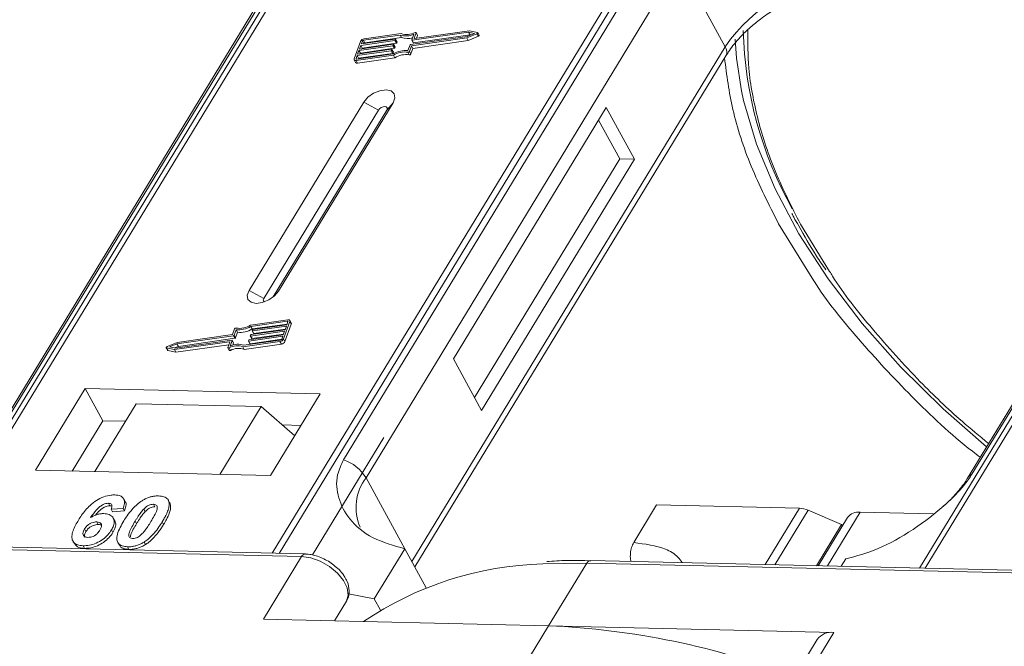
# Model space of a CAD drawing. Header units: millimetres. Extents: x 207 to 1682, y 260 to 1293.
# Tile 62 of 84: x 1275 to 1323, y 1060 to 1090. Entities that reach past the tile are written whole.
import ezdxf

# ---------------------------------------------------------------- set-up
doc = ezdxf.new("R2010")
doc.units = ezdxf.units.MM

msp = doc.modelspace()

# ---------------------------------------------------------------- linework, layer by layer
at = {"color": 7, "linetype": 'Continuous', "lineweight": 15}
for p, q in [((1292.372, 1100.203), (1270.692, 1064.573)), ((1270.961, 1064.567), (1292.658, 1100.224)), ((1308.874, 1099.852), (1287.178, 1064.195)), ((1287.511, 1064.187), (1309.191, 1099.817)), ((1340.499, 1099.099), (1318.819, 1063.469)), ((1319.088, 1063.463), (1340.784, 1099.12)), ((1288.347, 1094.137), (1273.034, 1068.972)), ((1273.248, 1069.158), (1288.561, 1094.324)), ((1305.965, 1093.924), (1290.653, 1068.759)), ((1291.76, 1067.882), (1307.073, 1093.047)), ((1309.315, 1088.95), (1307.073, 1093.047)), ((1336.474, 1093.033), (1321.161, 1067.867)), ((1321.375, 1068.054), (1336.688, 1093.219)), ((1293.478, 1089.596), (1291.662, 1089.338)), ((1296.773, 1089.66), (1294.014, 1089.268)), ((1294.114, 1089.367), (1294.207, 1089.623)), ((1296.817, 1089.733), (1294.131, 1089.352)), ((1294.275, 1089.515), (1294.206, 1089.641)), ((1294.207, 1089.623), (1294.276, 1089.497)), ((1296.697, 1089.447), (1297.059, 1089.599)), ((1297.059, 1089.599), (1296.773, 1089.66)), ((1296.842, 1089.534), (1296.773, 1089.66)), ((1297.205, 1089.651), (1296.817, 1089.733)), ((1297.29, 1089.515), (1297.221, 1089.641)), ((1291.486, 1089.212), (1291.18, 1088.361)), ((1293.162, 1089.248), (1291.501, 1089.012)), ((1291.527, 1089.083), (1293.187, 1089.319)), ((1291.578, 1089.225), (1291.527, 1089.083)), ((1291.57, 1088.886), (1293.231, 1089.122)), ((1291.646, 1089.1), (1291.578, 1089.225)), ((1293.424, 1089.521), (1291.636, 1089.267)), ((1291.636, 1089.267), (1291.705, 1089.141)), ((1291.705, 1089.141), (1293.493, 1089.395)), ((1293.231, 1089.122), (1293.162, 1089.248)), ((1293.204, 1089.304), (1293.191, 1089.269)), ((1293.26, 1089.143), (1293.191, 1089.269)), ((1293.272, 1089.188), (1293.203, 1089.314)), ((1293.273, 1089.178), (1293.204, 1089.304)), ((1293.26, 1089.143), (1293.273, 1089.178)), ((1293.493, 1089.395), (1293.424, 1089.521)), ((1293.937, 1089.055), (1296.697, 1089.447)), ((1293.981, 1088.994), (1296.69, 1089.379)), ((1293.997, 1089.283), (1294.096, 1089.557)), ((1293.998, 1089.273), (1294.067, 1089.147)), ((1294.083, 1089.142), (1294.014, 1089.268)), ((1294.05, 1088.868), (1296.759, 1089.253)), ((1294.083, 1089.142), (1296.842, 1089.534)), ((1294.122, 1089.352), (1294.114, 1089.367)), ((1294.228, 1089.366), (1294.276, 1089.497)), ((1296.69, 1089.379), (1297.182, 1089.586)), ((1296.759, 1089.253), (1296.69, 1089.379)), ((1296.759, 1089.253), (1297.251, 1089.46)), ((1296.842, 1089.534), (1296.883, 1089.525)), ((1297.182, 1089.586), (1297.251, 1089.46)), ((1292.983, 1088.752), (1291.323, 1088.516)), ((1291.349, 1088.587), (1293.009, 1088.822)), ((1291.412, 1088.764), (1291.349, 1088.587)), ((1291.392, 1088.39), (1293.052, 1088.625)), ((1293.073, 1089), (1291.412, 1088.764)), ((1291.481, 1088.638), (1291.412, 1088.764)), ((1291.438, 1088.835), (1293.098, 1089.071)), ((1291.501, 1089.012), (1291.438, 1088.835)), ((1291.469, 1088.604), (1291.481, 1088.638)), ((1291.481, 1088.638), (1293.141, 1088.874)), ((1291.57, 1088.886), (1291.501, 1089.012)), ((1291.558, 1088.852), (1291.57, 1088.886)), ((1293.052, 1088.625), (1292.983, 1088.752)), ((1293.025, 1088.808), (1293.013, 1088.773)), ((1293.082, 1088.646), (1293.013, 1088.773)), ((1293.094, 1088.691), (1293.025, 1088.817)), ((1293.025, 1088.808), (1293.094, 1088.682)), ((1293.141, 1088.874), (1293.073, 1089)), ((1293.082, 1088.646), (1293.094, 1088.682)), ((1293.115, 1089.056), (1293.102, 1089.021)), ((1293.171, 1088.895), (1293.102, 1089.021)), ((1293.183, 1088.939), (1293.114, 1089.065)), ((1293.183, 1088.93), (1293.115, 1089.056)), ((1293.171, 1088.895), (1293.183, 1088.93)), ((1293.805, 1088.678), (1293.874, 1088.552)), ((1293.81, 1088.76), (1293.908, 1089.034)), ((1293.882, 1088.72), (1293.981, 1088.994)), ((1293.951, 1088.594), (1293.882, 1088.72)), ((1293.951, 1088.594), (1294.05, 1088.868)), ((1294.05, 1088.868), (1293.981, 1088.994)), ((1309.315, 1088.95), (1294.002, 1063.784)), ((1291.182, 1088.306), (1291.251, 1088.18)), ((1291.323, 1088.516), (1291.272, 1088.374)), ((1291.272, 1088.374), (1291.288, 1088.345)), ((1291.28, 1088.274), (1293.096, 1088.532)), ((1291.349, 1088.148), (1291.28, 1088.274)), ((1291.305, 1088.345), (1293.093, 1088.599)), ((1291.392, 1088.39), (1291.323, 1088.516)), ((1291.349, 1088.148), (1293.165, 1088.406)), ((1291.38, 1088.356), (1291.392, 1088.39)), ((1293.165, 1088.406), (1293.096, 1088.532)), ((1294.145, 1063.523), (1309.348, 1088.509)), ((1291.644, 1086.244), (1286.042, 1077.037)), ((1291.644, 1086.244), (1292.365, 1085.854)), ((1292.365, 1085.854), (1286.763, 1076.647)), ((1287.222, 1076.72), (1292.774, 1085.845)), ((1287.479, 1077.004), (1293.081, 1086.211)), ((1293.081, 1086.211), (1292.774, 1085.845)), ((1303.497, 1085.972), (1296.027, 1073.696)), ((1304.876, 1083.45), (1303.497, 1085.972)), ((1304.158, 1083.467), (1303.123, 1085.358)), ((1297.062, 1071.805), (1304.158, 1083.467)), ((1297.406, 1071.175), (1304.876, 1083.45)), ((1304.876, 1083.45), (1304.158, 1083.467)), ((1311.92, 1080.299), (1313.647, 1077.512)), ((1314.419, 1077.965), (1312.997, 1080.274)), ((1286.763, 1076.647), (1286.042, 1077.037)), ((1287.479, 1077.004), (1287.29, 1076.779)), ((1285.332, 1075.158), (1285.234, 1074.884)), ((1287.935, 1075.604), (1286.118, 1075.346)), ((1287.909, 1075.533), (1286.122, 1075.279)), ((1286.191, 1075.153), (1286.122, 1075.279)), ((1286.191, 1075.153), (1287.904, 1075.396)), ((1287.866, 1075.291), (1286.206, 1075.055)), ((1286.231, 1075.126), (1287.892, 1075.362)), ((1287.728, 1074.666), (1288.034, 1075.517)), ((1287.797, 1074.54), (1288.103, 1075.391)), ((1287.802, 1075.114), (1287.866, 1075.291)), ((1287.892, 1075.362), (1287.943, 1075.504)), ((1287.936, 1075.485), (1287.909, 1075.533)), ((1288.102, 1075.446), (1288.033, 1075.572)), ((1288.034, 1075.517), (1288.103, 1075.391)), ((1285.277, 1074.823), (1282.518, 1074.431)), ((1285.234, 1074.884), (1282.525, 1074.499)), ((1282.587, 1074.305), (1285.346, 1074.697)), ((1285.346, 1074.697), (1285.277, 1074.823)), ((1285.405, 1075.118), (1285.306, 1074.844)), ((1285.375, 1074.718), (1285.306, 1074.844)), ((1285.375, 1074.718), (1285.474, 1074.992)), ((1285.474, 1074.992), (1285.405, 1075.118)), ((1287.688, 1074.795), (1286.027, 1074.559)), ((1286.053, 1074.63), (1287.713, 1074.866)), ((1286.1, 1074.822), (1286.113, 1074.857)), ((1286.1, 1074.813), (1286.169, 1074.686)), ((1287.777, 1075.043), (1286.117, 1074.807)), ((1286.186, 1074.681), (1286.117, 1074.807)), ((1286.142, 1074.878), (1287.802, 1075.114)), ((1286.186, 1074.681), (1287.725, 1074.9)), ((1286.189, 1075.07), (1286.202, 1075.105)), ((1286.19, 1075.061), (1286.258, 1074.935)), ((1286.275, 1074.929), (1286.206, 1075.055)), ((1286.275, 1074.929), (1287.815, 1075.148)), ((1287.637, 1074.653), (1287.688, 1074.795)), ((1287.713, 1074.866), (1287.777, 1075.043)), ((1281.994, 1074.237), (1282.063, 1074.111)), ((1282.009, 1074.227), (1282.397, 1074.144)), ((1282.078, 1074.101), (1282.009, 1074.227)), ((1282.525, 1074.499), (1282.033, 1074.292)), ((1282.518, 1074.431), (1282.156, 1074.279)), ((1282.156, 1074.279), (1282.441, 1074.218)), ((1282.397, 1074.144), (1285.084, 1074.526)), ((1282.401, 1074.227), (1282.587, 1074.305)), ((1282.441, 1074.218), (1285.201, 1074.61)), ((1282.466, 1074.018), (1285.055, 1074.386)), ((1282.587, 1074.305), (1282.518, 1074.431)), ((1285.1, 1074.511), (1285.008, 1074.255)), ((1285.008, 1074.237), (1285.077, 1074.11)), ((1285.131, 1074.106), (1285.062, 1074.232)), ((1285.097, 1074.502), (1285.084, 1074.526)), ((1285.217, 1074.595), (1285.119, 1074.321)), ((1285.286, 1074.478), (1285.217, 1074.605)), ((1285.286, 1074.469), (1285.217, 1074.595)), ((1285.249, 1074.364), (1285.286, 1074.469)), ((1285.736, 1074.282), (1287.553, 1074.54)), ((1285.805, 1074.156), (1285.736, 1074.282)), ((1285.79, 1074.357), (1287.578, 1074.611)), ((1285.805, 1074.156), (1287.622, 1074.414)), ((1286.011, 1074.573), (1286.024, 1074.609)), ((1286.011, 1074.564), (1286.08, 1074.438)), ((1286.096, 1074.433), (1286.027, 1074.559)), ((1286.096, 1074.433), (1287.636, 1074.652)), ((1287.553, 1074.54), (1287.622, 1074.414)), ((1287.797, 1074.54), (1287.728, 1074.666)), ((1282.078, 1074.101), (1282.466, 1074.018)), ((1282.466, 1074.018), (1282.397, 1074.144)), ((1296.027, 1073.696), (1297.406, 1071.175)), ((1278.026, 1072.242), (1275.598, 1068.253)), ((1289.519, 1071.979), (1278.026, 1072.242)), ((1278.026, 1072.242), (1278.888, 1070.666)), ((1287.091, 1067.989), (1289.519, 1071.979)), ((1280.524, 1071.5), (1278.508, 1068.186)), ((1280.524, 1071.5), (1286.63, 1071.36)), ((1284.613, 1068.046), (1286.63, 1071.36)), ((1286.63, 1071.36), (1288.274, 1069.933)), ((1278.888, 1070.666), (1277.394, 1068.211)), ((1280.001, 1070.641), (1278.888, 1070.666)), ((1288.585, 1070.444), (1287.661, 1070.465)), ((1292.633, 1069.853), (1289.14, 1064.113)), ((1275.598, 1068.253), (1287.091, 1067.989)), ((1291.76, 1067.882), (1293.657, 1064.415)), ((1279.163, 1066.636), (1279.232, 1066.51)), ((1279.985, 1066.724), (1279.916, 1066.85)), ((1281.367, 1066.585), (1281.436, 1066.459)), ((1282.047, 1066.846), (1282.041, 1066.857)), ((1282.119, 1066.727), (1282.188, 1066.601)), ((1304.842, 1064.713), (1305.963, 1066.555)), ((1305.963, 1066.555), (1312.947, 1066.394)), ((1279.881, 1066.384), (1279.297, 1066.345)), ((1279.297, 1066.345), (1279.366, 1066.219)), ((1279.366, 1066.219), (1279.95, 1066.258)), ((1279.881, 1066.384), (1279.95, 1066.258)), ((1280.964, 1066.225), (1280.895, 1066.352)), ((1312.947, 1066.394), (1311.272, 1063.642)), ((1313.366, 1066.296), (1311.744, 1063.631)), ((1313.366, 1066.296), (1314.996, 1065.6)), ((1314.309, 1063.573), (1315.909, 1066.202)), ((1319.485, 1066.12), (1315.909, 1066.202)), ((1278.598, 1065.723), (1278.667, 1065.597)), ((1279.476, 1065.777), (1279.407, 1065.903)), ((1280.472, 1065.759), (1280.541, 1065.633)), ((1281.798, 1065.728), (1281.867, 1065.602)), ((1313.77, 1063.585), (1314.996, 1065.6)), ((1315.298, 1065.943), (1313.862, 1063.583)), ((1315.041, 1065.519), (1314.996, 1065.6)), ((1277.999, 1065.379), (1278.068, 1065.253)), ((1279.319, 1065.337), (1279.388, 1065.211)), ((1254.426, 1064.818), (1288.609, 1064.033)), ((1288.791, 1064.158), (1254.608, 1064.942)), ((1277.434, 1064.787), (1277.503, 1064.661)), ((1279.621, 1064.721), (1279.69, 1064.595)), ((1280.909, 1064.742), (1280.978, 1064.616)), ((1277.928, 1064.558), (1277.997, 1064.431)), ((1280.102, 1064.508), (1280.171, 1064.382)), ((1293.657, 1064.415), (1292.163, 1061.96)), ((1293.657, 1064.415), (1294.699, 1062.51)), ((1288.609, 1064.033), (1286.741, 1060.964)), ((1300.393, 1063.675), (1302.552, 1063.713)), ((1300.685, 1060.644), (1302.552, 1063.713)), ((1302.552, 1063.713), (1336.735, 1062.929)), ((1336.918, 1063.054), (1302.735, 1063.838)), ((1314.985, 1063.557), (1315.206, 1063.921)), ((1290.9, 1062.201), (1292.163, 1061.96)), ((1290.802, 1061.858), (1290.21, 1060.885)), ((1290.21, 1060.885), (1290.802, 1061.858)), ((1292.163, 1061.96), (1292.462, 1061.413)), ((1286.741, 1060.964), (1300.685, 1060.644)), ((1300.685, 1060.644), (1299.004, 1057.882)), ((1314.628, 1060.324), (1300.685, 1060.644)), ((1312.948, 1057.562), (1314.628, 1060.324)), ((1313.815, 1059.979), (1311.946, 1056.908))]:
    msp.add_line(p, q, dxfattribs=at)
at = {"color": 7, "linetype": 'Continuous', "lineweight": 15, "flags": 128}
for points in [[(1294.153, 1089.646), (1294.165, 1089.65), (1294.176, 1089.652), (1294.187, 1089.652), (1294.196, 1089.65), (1294.203, 1089.646), (1294.207, 1089.639), (1294.208, 1089.632), (1294.207, 1089.623)], [(1297.205, 1089.651), (1297.215, 1089.647), (1297.221, 1089.641), (1297.223, 1089.632), (1297.221, 1089.623), (1297.216, 1089.612), (1297.207, 1089.602), (1297.195, 1089.593), (1297.182, 1089.586)], [(1293.187, 1089.319), (1293.191, 1089.319), (1293.195, 1089.319), (1293.199, 1089.318), (1293.201, 1089.316), (1293.203, 1089.314), (1293.204, 1089.311), (1293.204, 1089.308), (1293.204, 1089.304)], [(1294.014, 1089.268), (1294.01, 1089.268), (1294.006, 1089.268), (1294.002, 1089.269), (1294, 1089.271), (1293.998, 1089.273), (1293.997, 1089.276), (1293.997, 1089.279), (1293.997, 1089.283)], [(1294.131, 1089.352), (1294.127, 1089.352), (1294.123, 1089.352), (1294.119, 1089.353), (1294.117, 1089.355), (1294.115, 1089.357), (1294.114, 1089.36), (1294.114, 1089.363), (1294.114, 1089.367)], [(1297.251, 1089.46), (1297.264, 1089.467), (1297.276, 1089.476), (1297.285, 1089.486), (1297.29, 1089.496), (1297.292, 1089.506), (1297.29, 1089.515)], [(1310.113, 1086.799), (1309.87, 1088.391), (1309.806, 1089.313)], [(1293.009, 1088.822), (1293.013, 1088.823), (1293.017, 1088.822), (1293.02, 1088.821), (1293.023, 1088.82), (1293.025, 1088.817), (1293.026, 1088.815), (1293.026, 1088.811), (1293.025, 1088.808)], [(1293.098, 1089.071), (1293.102, 1089.071), (1293.106, 1089.071), (1293.11, 1089.07), (1293.112, 1089.068), (1293.114, 1089.066), (1293.115, 1089.063), (1293.115, 1089.06), (1293.115, 1089.056)], [(1291.28, 1088.274), (1291.254, 1088.272), (1291.23, 1088.275), (1291.21, 1088.281), (1291.194, 1088.291), (1291.182, 1088.305), (1291.176, 1088.322), (1291.176, 1088.341), (1291.18, 1088.361)], [(1291.272, 1088.374), (1291.271, 1088.367), (1291.271, 1088.361), (1291.273, 1088.355), (1291.277, 1088.351), (1291.282, 1088.347), (1291.289, 1088.345), (1291.296, 1088.344), (1291.305, 1088.345)], [(1293.081, 1086.211), (1293.169, 1086.447), (1293.135, 1086.65), (1292.983, 1086.789), (1292.736, 1086.842), (1292.433, 1086.801), (1292.119, 1086.673), (1291.842, 1086.478), (1291.644, 1086.244)], [(1322.092, 1069.398), (1319.966, 1071.249), (1317.883, 1073.302), (1316.002, 1075.427), (1314.341, 1077.601), (1312.919, 1079.8), (1311.749, 1082.002), (1310.846, 1084.183), (1310.217, 1086.32), (1310.113, 1086.799)], [(1292.774, 1085.845), (1292.799, 1085.912), (1292.79, 1085.97), (1292.746, 1086.009), (1292.676, 1086.024), (1292.59, 1086.013), (1292.5, 1085.977), (1292.421, 1085.921), (1292.365, 1085.854)], [(1286.042, 1077.037), (1285.954, 1076.801), (1285.988, 1076.598), (1286.14, 1076.46), (1286.387, 1076.407), (1286.69, 1076.447), (1287.004, 1076.575), (1287.281, 1076.771), (1287.479, 1077.004)], [(1286.763, 1076.647), (1286.737, 1076.58), (1286.747, 1076.522), (1286.791, 1076.483), (1286.795, 1076.481)], [(1287.943, 1075.504), (1287.944, 1075.511), (1287.944, 1075.517), (1287.942, 1075.523), (1287.938, 1075.527), (1287.933, 1075.531), (1287.926, 1075.533), (1287.918, 1075.534), (1287.909, 1075.533)], [(1287.935, 1075.604), (1287.961, 1075.606), (1287.985, 1075.603), (1288.005, 1075.597), (1288.021, 1075.587), (1288.032, 1075.573), (1288.038, 1075.556), (1288.039, 1075.537), (1288.034, 1075.517)], [(1286.117, 1074.807), (1286.112, 1074.807), (1286.108, 1074.807), (1286.105, 1074.808), (1286.102, 1074.81), (1286.1, 1074.812), (1286.099, 1074.815), (1286.099, 1074.818), (1286.1, 1074.822)], [(1286.206, 1075.055), (1286.201, 1075.055), (1286.198, 1075.056), (1286.194, 1075.057), (1286.191, 1075.058), (1286.19, 1075.061), (1286.189, 1075.063), (1286.188, 1075.067), (1286.189, 1075.07)], [(1282.009, 1074.227), (1282, 1074.23), (1281.994, 1074.237), (1281.991, 1074.245), (1281.993, 1074.255), (1281.999, 1074.266), (1282.008, 1074.276), (1282.019, 1074.285), (1282.033, 1074.292)], [(1285.062, 1074.232), (1285.05, 1074.228), (1285.038, 1074.226), (1285.028, 1074.226), (1285.019, 1074.228), (1285.012, 1074.232), (1285.008, 1074.238), (1285.006, 1074.246), (1285.008, 1074.255)], [(1285.084, 1074.526), (1285.088, 1074.526), (1285.092, 1074.526), (1285.095, 1074.525), (1285.098, 1074.523), (1285.1, 1074.521), (1285.101, 1074.518), (1285.101, 1074.515), (1285.1, 1074.511)], [(1285.201, 1074.61), (1285.205, 1074.61), (1285.209, 1074.61), (1285.212, 1074.609), (1285.215, 1074.607), (1285.217, 1074.605), (1285.218, 1074.602), (1285.218, 1074.599), (1285.217, 1074.595)], [(1286.027, 1074.559), (1286.023, 1074.559), (1286.019, 1074.559), (1286.016, 1074.56), (1286.013, 1074.562), (1286.011, 1074.564), (1286.01, 1074.567), (1286.01, 1074.57), (1286.011, 1074.573)], [(1285.077, 1074.11), (1285.081, 1074.106), (1285.088, 1074.102), (1285.097, 1074.099), (1285.107, 1074.099), (1285.119, 1074.102), (1285.131, 1074.106)], [(1288.609, 1064.033), (1289.055, 1063.97), (1289.523, 1063.803), (1289.971, 1063.547), (1290.362, 1063.225), (1290.661, 1062.863), (1290.842, 1062.494), (1290.891, 1062.149), (1290.802, 1061.858)]]:
    msp.add_lwpolyline(points, dxfattribs=at)
at = {"color": 7, "linetype": 'Continuous', "lineweight": 15}
for centre, radius, start, end in [((1315.488, 1084.798), 7.439, 91.2925, 146.0732), ((1293.76, 1090.365), 0.819, 249.8549, 298.6145), ((1329.017, 1090.228), 18.828, 181.473, 209.2705), ((1291.691, 1089.111), 0.229, 97.4207, 153.8527), ((1291.646, 1089.192), 0.0762, 97.4207, 153.8527), ((1291.715, 1089.065), 0.0769, 97.5763, 152.4403), ((1293.157, 1089.286), 0.0381, 277.4207, 333.8527), ((1293.226, 1089.16), 0.0381, 277.4207, 333.8527), ((1293.263, 1089.183), 0.011, 336.9348, 26.0002), ((1293.715, 1090.38), 0.907, 251.2927, 294.8085), ((1293.775, 1090.197), 0.85, 250.6487, 287.8017), ((1294.079, 1089.156), 0.0149, 216.6597, 287.1115), ((1294.256, 1089.506), 0.0214, 336.1246, 26.8104), ((1292.978, 1088.789), 0.0381, 277.4207, 333.8527), ((1293.047, 1088.663), 0.0381, 277.4207, 333.8527), ((1293.068, 1089.038), 0.0381, 277.4207, 333.8527), ((1293.696, 1087.592), 1.173, 84.4424, 120.9301), ((1293.084, 1088.686), 0.011, 336.9348, 26.0002), ((1293.639, 1087.695), 0.998, 80.3986, 122.9491), ((1293.137, 1088.911), 0.0381, 277.4207, 333.8527), ((1293.173, 1088.934), 0.011, 336.9348, 26.0002), ((1293.816, 1088.751), 0.0736, 261.7629, 334.647), ((1293.942, 1089.018), 0.0381, 97.4207, 153.8527), ((1308.973, 1088.702), 0.422, 332.7392, 35.9387), ((1291.322, 1088.233), 0.0892, 216.6597, 287.1115), ((1293.708, 1087.569), 0.998, 80.3986, 122.9491), ((1293.885, 1088.625), 0.0736, 261.7629, 334.647), ((1285.399, 1075.127), 0.0736, 81.7629, 154.647), ((1285.519, 1076.285), 1.173, 264.4424, 300.9301), ((1285.576, 1076.183), 0.998, 260.3986, 302.9491), ((1285.587, 1076.159), 1.173, 264.4424, 300.9301), ((1288.042, 1075.417), 0.0661, 336.9348, 26.0002), ((1285.272, 1074.86), 0.0381, 277.4207, 333.8527), ((1285.341, 1074.734), 0.0381, 277.4207, 333.8527), ((1286.147, 1074.84), 0.0381, 97.4207, 153.8527), ((1286.181, 1074.695), 0.0149, 216.6597, 287.1115), ((1286.236, 1075.089), 0.0381, 97.4207, 153.8527), ((1286.27, 1074.944), 0.0149, 216.6597, 287.1115), ((1285.454, 1073.513), 0.819, 69.8549, 118.6145), ((1285.499, 1073.498), 0.907, 71.2927, 114.8085), ((1285.523, 1073.387), 0.819, 69.8549, 118.6145), ((1285.276, 1074.474), 0.011, 336.9348, 26.0002), ((1286.058, 1074.592), 0.0381, 97.4207, 153.8527), ((1286.092, 1074.447), 0.0149, 216.6597, 287.1115), ((1287.523, 1074.767), 0.229, 277.4207, 333.8527), ((1287.568, 1074.686), 0.0762, 277.4207, 333.8527), ((1287.592, 1074.64), 0.229, 277.4207, 333.8527), ((1282.081, 1074.122), 0.0212, 210.2186, 262.8226), ((1290.01, 1066.809), 2.052, 31.4947, 71.765), ((1321.573, 1067.61), 0.486, 114.0436, 148.1804), ((1293.706, 1066.419), 2.434, 143.0587, 202.974), ((1312.897, 1065.241), 1.154, 66.0507, 87.522), ((1315.828, 1065.543), 0.664, 83.0653, 142.99), ((1288.801, 1063.948), 0.21, 92.0598, 156.0028), ((1300.861, 1047.21), 16.472, 91.6287, 124.0831), ((1302.752, 1063.617), 0.221, 94.3757, 154.3004), ((1299.108, 1022.788), 37.889, 68.9709, 87.6149), ((1314.512, 1059.467), 0.865, 82.2958, 143.7595)]:
    msp.add_arc(centre, radius, start, end, dxfattribs=at)
for points, knots in [([(1309.364, 1088.511), (1309.413, 1088.596), (1309.584, 1088.896), (1309.991, 1089.374), (1310.518, 1089.888), (1311.072, 1090.336), (1311.599, 1090.698), (1311.968, 1090.907), (1312.103, 1090.984)], [0, 0, 0, 0, 0.097286, 0.340622, 0.525469, 0.686972, 0.885597, 1, 1, 1, 1]), ([(1312.997, 1080.274), (1312.568, 1081.119), (1311.697, 1082.835), (1310.863, 1085.395), (1310.417, 1087.735), (1310.418, 1089.154), (1310.419, 1089.776)], [0, 0, 0, 0, 0.255322, 0.518562, 0.789217, 1, 1, 1, 1]), ([(1309.282, 1088.4), (1309.39, 1087.568), (1309.611, 1085.854), (1310.499, 1083.123), (1311.448, 1081.237), (1311.92, 1080.299)], [0, 0, 0, 0, 0.321295, 0.662487, 1, 1, 1, 1]), ([(1312.575, 1080.802), (1312.605, 1080.739), (1312.698, 1080.539), (1312.822, 1080.339), (1312.907, 1080.202)], [0, 0, 0, 0, 0.317467, 1, 1, 1, 1]), ([(1312.907, 1080.202), (1313.181, 1079.705), (1313.579, 1078.981), (1314.083, 1078.263), (1314.241, 1078.037)], [0, 0, 0, 0, 0.685846, 1, 1, 1, 1]), ([(1322.189, 1069.556), (1321.751, 1069.916), (1320.571, 1070.884), (1318.631, 1072.75), (1316.498, 1075.121), (1315.043, 1076.943), (1314.465, 1077.89), (1314.419, 1077.965)], [0, 0, 0, 0, 0.139905, 0.376826, 0.679842, 0.974606, 1, 1, 1, 1]), ([(1313.647, 1077.512), (1313.65, 1077.506), (1314.248, 1076.541), (1315.819, 1074.622), (1318.398, 1071.836), (1320.438, 1069.902), (1321.651, 1068.979), (1321.778, 1068.882)], [0, 0, 0, 0, 0.001708, 0.316913, 0.637904, 0.961869, 1, 1, 1, 1]), ([(1290.653, 1068.759), (1290.541, 1068.512), (1290.256, 1067.882), (1290.366, 1066.865), (1290.923, 1065.79), (1292.014, 1064.871), (1293.111, 1064.567), (1293.657, 1064.415)], [0, 0, 0, 0, 0.125713, 0.321276, 0.524466, 0.763484, 1, 1, 1, 1]), ([(1315.206, 1063.921), (1315.724, 1064.058), (1316.761, 1064.332), (1318.508, 1065.302), (1319.946, 1066.411), (1320.911, 1067.376), (1321.249, 1067.87), (1321.375, 1068.054)], [0, 0, 0, 0, 0.249096, 0.498243, 0.745205, 0.90541, 1, 1, 1, 1]), ([(1321.158, 1067.866), (1321.155, 1067.86), (1321.061, 1067.677), (1320.747, 1067.274), (1320.346, 1066.816), (1320.052, 1066.56), (1319.974, 1066.492)], [0, 0, 0, 0, 0.014876, 0.423831, 0.846052, 1, 1, 1, 1]), ([(1277.699, 1065.806), (1277.751, 1065.888), (1277.907, 1066.134), (1278.18, 1066.474), (1278.57, 1066.781), (1278.932, 1066.961), (1279.249, 1067.04), (1279.42, 1067.042), (1279.483, 1067.043)], [0, 0, 0, 0, 0.142337, 0.429127, 0.589943, 0.751205, 0.909895, 1, 1, 1, 1]), ([(1279.483, 1067.043), (1279.576, 1067.034), (1279.746, 1067.019), (1279.902, 1066.9), (1279.971, 1066.727), (1279.944, 1066.543), (1279.895, 1066.42), (1279.881, 1066.384)], [0, 0, 0, 0, 0.2426908, 0.4390024, 0.635006, 0.8950587, 1, 1, 1, 1]), ([(1280.809, 1066.76), (1280.859, 1066.79), (1280.962, 1066.851), (1281.127, 1066.919), (1281.293, 1066.967), (1281.429, 1066.988), (1281.536, 1066.995), (1281.589, 1066.994), (1281.616, 1066.994)], [0, 0, 0, 0, 0.193776, 0.3936, 0.587864, 0.788908, 0.894169, 1, 1, 1, 1]), ([(1281.616, 1066.994), (1281.663, 1066.992), (1281.758, 1066.987), (1281.884, 1066.957), (1281.992, 1066.906), (1282.059, 1066.843), (1282.099, 1066.781), (1282.112, 1066.745), (1282.119, 1066.727)], [0, 0, 0, 0, 0.192627, 0.388684, 0.582013, 0.783201, 0.891038, 1, 1, 1, 1]), ([(1279.163, 1066.636), (1279.122, 1066.633), (1279.04, 1066.628), (1278.893, 1066.569), (1278.727, 1066.466), (1278.514, 1066.246), (1278.384, 1066.062), (1278.296, 1065.936)], [0, 0, 0, 0, 0.112049, 0.22438, 0.370115, 0.570276, 1, 1, 1, 1]), ([(1278.542, 1066.054), (1278.542, 1066.054), (1278.598, 1066.132), (1278.701, 1066.251), (1278.879, 1066.397), (1279.029, 1066.475), (1279.152, 1066.508), (1279.209, 1066.509), (1279.232, 1066.51)], [0, 0, 0, 0, 0.000071, 0.368569, 0.571075, 0.774891, 0.911654, 1, 1, 1, 1]), ([(1279.297, 1066.345), (1279.317, 1066.393), (1279.349, 1066.468), (1279.338, 1066.558), (1279.292, 1066.61), (1279.227, 1066.632), (1279.18, 1066.635), (1279.163, 1066.636)], [0, 0, 0, 0, 0.33384, 0.524547, 0.716372, 0.891824, 1, 1, 1, 1]), ([(1279.232, 1066.51), (1279.271, 1066.508), (1279.314, 1066.507), (1279.339, 1066.487), (1279.341, 1066.486)], [0, 0, 0, 0, 0.900108, 1, 1, 1, 1]), ([(1279.922, 1065.776), (1279.974, 1065.858), (1280.09, 1066.044), (1280.339, 1066.367), (1280.598, 1066.623), (1280.788, 1066.746), (1280.809, 1066.76)], [0, 0, 0, 0, 0.237381, 0.538918, 0.949082, 1, 1, 1, 1]), ([(1279.95, 1066.258), (1279.977, 1066.338), (1280.032, 1066.499), (1280.039, 1066.666), (1279.985, 1066.719), (1279.982, 1066.722)], [0, 0, 0, 0, 0.4817849, 0.9693075, 1, 1, 1, 1]), ([(1280.895, 1066.352), (1280.937, 1066.394), (1281.007, 1066.462), (1281.131, 1066.537), (1281.245, 1066.576), (1281.322, 1066.584), (1281.362, 1066.585), (1281.367, 1066.585)], [0, 0, 0, 0, 0.334804, 0.542561, 0.750382, 0.970721, 1, 1, 1, 1]), ([(1281.367, 1066.585), (1281.406, 1066.581), (1281.474, 1066.573), (1281.539, 1066.525), (1281.566, 1066.437), (1281.536, 1066.269), (1281.414, 1066.025), (1281.302, 1065.836), (1281.245, 1065.741)], [0, 0, 0, 0, 0.105646, 0.186221, 0.267042, 0.431541, 0.712708, 1, 1, 1, 1]), ([(1282.119, 1066.727), (1282.127, 1066.693), (1282.143, 1066.624), (1282.133, 1066.48), (1282.087, 1066.298), (1281.999, 1066.093), (1281.901, 1065.903), (1281.832, 1065.787), (1281.798, 1065.728)], [0, 0, 0, 0, 0.118432, 0.239329, 0.449434, 0.664178, 0.83182, 1, 1, 1, 1]), ([(1281.867, 1065.602), (1281.915, 1065.684), (1282.023, 1065.867), (1282.159, 1066.169), (1282.227, 1066.43), (1282.196, 1066.566), (1282.188, 1066.601)], [0, 0, 0, 0, 0.2367747, 0.5279276, 0.8783337, 1, 1, 1, 1]), ([(1282.188, 1066.601), (1282.176, 1066.633), (1282.158, 1066.681), (1282.119, 1066.717), (1282.106, 1066.729)], [0, 0, 0, 0, 0.667997, 1, 1, 1, 1]), ([(1278.296, 1065.936), (1278.347, 1065.965), (1278.452, 1066.024), (1278.59, 1066.078), (1278.7, 1066.106), (1278.782, 1066.122), (1278.862, 1066.13), (1278.914, 1066.13), (1278.94, 1066.13)], [0, 0, 0, 0, 0.243654, 0.49576, 0.617892, 0.741503, 0.870025, 1, 1, 1, 1]), ([(1278.94, 1066.13), (1279.033, 1066.12), (1279.219, 1066.101), (1279.389, 1065.962), (1279.467, 1065.773), (1279.437, 1065.554), (1279.355, 1065.404), (1279.319, 1065.337)], [0, 0, 0, 0, 0.210216, 0.421975, 0.620016, 0.831037, 1, 1, 1, 1]), ([(1280.472, 1065.759), (1280.497, 1065.8), (1280.547, 1065.882), (1280.619, 1065.993), (1280.687, 1066.092), (1280.75, 1066.179), (1280.817, 1066.266), (1280.869, 1066.323), (1280.895, 1066.352)], [0, 0, 0, 0, 0.20527, 0.410616, 0.557148, 0.703844, 0.851475, 1, 1, 1, 1]), ([(1280.541, 1065.633), (1280.566, 1065.674), (1280.616, 1065.756), (1280.688, 1065.866), (1280.756, 1065.965), (1280.819, 1066.053), (1280.886, 1066.14), (1280.938, 1066.197), (1280.964, 1066.225)], [0, 0, 0, 0, 0.20527, 0.410616, 0.557148, 0.703844, 0.851475, 1, 1, 1, 1]), ([(1280.964, 1066.225), (1281.006, 1066.268), (1281.076, 1066.336), (1281.2, 1066.411), (1281.314, 1066.45), (1281.391, 1066.458), (1281.431, 1066.459), (1281.436, 1066.459)], [0, 0, 0, 0, 0.334804, 0.542561, 0.750382, 0.970721, 1, 1, 1, 1]), ([(1277.928, 1064.558), (1277.835, 1064.566), (1277.648, 1064.584), (1277.464, 1064.713), (1277.369, 1064.905), (1277.396, 1065.238), (1277.548, 1065.552), (1277.678, 1065.77), (1277.699, 1065.806)], [0, 0, 0, 0, 0.148269, 0.297647, 0.442421, 0.607851, 0.935658, 1, 1, 1, 1]), ([(1277.999, 1065.379), (1278.034, 1065.429), (1278.09, 1065.513), (1278.219, 1065.615), (1278.347, 1065.68), (1278.48, 1065.72), (1278.559, 1065.722), (1278.598, 1065.723)], [0, 0, 0, 0, 0.276721, 0.45687, 0.637007, 0.824068, 1, 1, 1, 1]), ([(1278.068, 1065.253), (1278.103, 1065.303), (1278.159, 1065.386), (1278.288, 1065.489), (1278.416, 1065.554), (1278.549, 1065.594), (1278.628, 1065.596), (1278.667, 1065.597)], [0, 0, 0, 0, 0.276721, 0.45687, 0.637007, 0.824068, 1, 1, 1, 1]), ([(1278.598, 1065.723), (1278.645, 1065.719), (1278.731, 1065.71), (1278.811, 1065.65), (1278.846, 1065.565), (1278.822, 1065.451), (1278.776, 1065.369), (1278.752, 1065.326)], [0, 0, 0, 0, 0.213757, 0.394944, 0.576585, 0.777311, 1, 1, 1, 1]), ([(1278.667, 1065.597), (1278.716, 1065.594), (1278.784, 1065.59), (1278.822, 1065.558), (1278.833, 1065.549)], [0, 0, 0, 0, 0.715718, 1, 1, 1, 1]), ([(1279.388, 1065.211), (1279.431, 1065.294), (1279.518, 1065.459), (1279.537, 1065.658), (1279.482, 1065.743), (1279.464, 1065.771)], [0, 0, 0, 0, 0.401791, 0.807526, 1, 1, 1, 1]), ([(1280.102, 1064.508), (1280.009, 1064.516), (1279.822, 1064.533), (1279.641, 1064.66), (1279.552, 1064.858), (1279.612, 1065.237), (1279.796, 1065.556), (1279.922, 1065.776)], [0, 0, 0, 0, 0.1475277, 0.2965695, 0.43214, 0.6087374, 1, 1, 1, 1]), ([(1280.351, 1064.917), (1280.305, 1064.923), (1280.231, 1064.933), (1280.171, 1064.988), (1280.154, 1065.082), (1280.188, 1065.25), (1280.313, 1065.49), (1280.418, 1065.669), (1280.472, 1065.759)], [0, 0, 0, 0, 0.125351, 0.202197, 0.279182, 0.459742, 0.727968, 1, 1, 1, 1]), ([(1280.243, 1065.001), (1280.247, 1065.033), (1280.261, 1065.148), (1280.385, 1065.365), (1280.488, 1065.543), (1280.541, 1065.633)], [0, 0, 0, 0, 0.159501, 0.57679, 1, 1, 1, 1]), ([(1281.245, 1065.741), (1281.22, 1065.7), (1281.169, 1065.618), (1281.098, 1065.508), (1281.03, 1065.409), (1280.967, 1065.322), (1280.901, 1065.235), (1280.849, 1065.179), (1280.823, 1065.15)], [0, 0, 0, 0, 0.205942, 0.411959, 0.558149, 0.704502, 0.851801, 1, 1, 1, 1]), ([(1281.798, 1065.728), (1281.746, 1065.646), (1281.629, 1065.46), (1281.384, 1065.142), (1281.128, 1064.885), (1280.937, 1064.76), (1280.909, 1064.742)], [0, 0, 0, 0, 0.236629, 0.537361, 0.932986, 1, 1, 1, 1]), ([(1280.978, 1064.616), (1281.027, 1064.649), (1281.124, 1064.714), (1281.289, 1064.855), (1281.464, 1065.037), (1281.626, 1065.24), (1281.759, 1065.429), (1281.831, 1065.545), (1281.867, 1065.602)], [0, 0, 0, 0, 0.11827, 0.23888, 0.450732, 0.667209, 0.83334, 1, 1, 1, 1]), ([(1278.166, 1064.967), (1278.12, 1064.972), (1278.027, 1064.984), (1277.945, 1065.058), (1277.913, 1065.157), (1277.939, 1065.27), (1277.98, 1065.343), (1277.999, 1065.379)], [0, 0, 0, 0, 0.207905, 0.419981, 0.630626, 0.821735, 1, 1, 1, 1]), ([(1279.319, 1065.337), (1279.263, 1065.255), (1279.151, 1065.09), (1278.89, 1064.858), (1278.573, 1064.679), (1278.233, 1064.568), (1278.03, 1064.561), (1277.928, 1064.558)], [0, 0, 0, 0, 0.197831, 0.3973, 0.59891, 0.798741, 1, 1, 1, 1]), ([(1278.014, 1064.963), (1278.004, 1064.987), (1277.981, 1065.04), (1278.009, 1065.144), (1278.049, 1065.217), (1278.068, 1065.253)], [0, 0, 0, 0, 0.296139, 0.660307, 1, 1, 1, 1]), ([(1277.997, 1064.431), (1278.097, 1064.435), (1278.299, 1064.442), (1278.629, 1064.548), (1278.94, 1064.72), (1279.209, 1064.95), (1279.327, 1065.123), (1279.388, 1065.211)], [0, 0, 0, 0, 0.198208, 0.398397, 0.584963, 0.787074, 1, 1, 1, 1]), ([(1278.752, 1065.326), (1278.717, 1065.273), (1278.661, 1065.189), (1278.541, 1065.08), (1278.421, 1065.015), (1278.29, 1064.972), (1278.21, 1064.969), (1278.166, 1064.967)], [0, 0, 0, 0, 0.288697, 0.463553, 0.639942, 0.801808, 1, 1, 1, 1]), ([(1280.823, 1065.15), (1280.781, 1065.108), (1280.712, 1065.04), (1280.588, 1064.965), (1280.476, 1064.927), (1280.398, 1064.917), (1280.358, 1064.917), (1280.351, 1064.917)], [0, 0, 0, 0, 0.333678, 0.540413, 0.747264, 0.961209, 1, 1, 1, 1]), ([(1277.513, 1064.668), (1277.542, 1064.62), (1277.609, 1064.51), (1277.8, 1064.443), (1277.948, 1064.434), (1277.997, 1064.431)], [0, 0, 0, 0, 0.338595, 0.784132, 1, 1, 1, 1]), ([(1279.703, 1064.603), (1279.724, 1064.565), (1279.777, 1064.467), (1279.955, 1064.397), (1280.11, 1064.386), (1280.171, 1064.382)], [0, 0, 0, 0, 0.2754092, 0.7103646, 1, 1, 1, 1]), ([(1280.909, 1064.742), (1280.859, 1064.712), (1280.756, 1064.651), (1280.591, 1064.583), (1280.425, 1064.535), (1280.289, 1064.514), (1280.182, 1064.507), (1280.129, 1064.508), (1280.102, 1064.508)], [0, 0, 0, 0, 0.193769, 0.393564, 0.587886, 0.789131, 0.894283, 1, 1, 1, 1]), ([(1280.171, 1064.382), (1280.22, 1064.382), (1280.319, 1064.383), (1280.477, 1064.406), (1280.643, 1064.45), (1280.783, 1064.507), (1280.895, 1064.565), (1280.95, 1064.599), (1280.978, 1064.616)], [0, 0, 0, 0, 0.193594, 0.390501, 0.584817, 0.78683, 0.892868, 1, 1, 1, 1]), ([(1304.842, 1064.713), (1304.804, 1064.637), (1304.727, 1064.485), (1304.678, 1064.194), (1304.672, 1063.951), (1304.702, 1063.827), (1304.71, 1063.793)], [0, 0, 0, 0, 0.295987, 0.591974, 0.887961, 1, 1, 1, 1]), ([(1307.218, 1063.735), (1307.151, 1063.828), (1306.951, 1064.101), (1306.239, 1064.537), (1305.393, 1064.644), (1304.842, 1064.713)], [0, 0, 0, 0, 0.152259, 0.448917, 1, 1, 1, 1]), ([(1289.923, 1063.8), (1289.723, 1063.903), (1289.444, 1064.046), (1289.058, 1064.141), (1288.887, 1064.147), (1288.793, 1064.15)], [0, 0, 0, 0, 0.538027, 0.74783, 1, 1, 1, 1]), ([(1290.753, 1062.956), (1290.728, 1063.006), (1290.65, 1063.159), (1290.392, 1063.464), (1290.104, 1063.67), (1289.923, 1063.8)], [0, 0, 0, 0, 0.1526432, 0.4684968, 1, 1, 1, 1]), ([(1302.744, 1063.821), (1302.349, 1063.835), (1301.608, 1063.861), (1300.914, 1063.807), (1300.59, 1063.782)], [0, 0, 0, 0, 0.533839, 1, 1, 1, 1]), ([(1290.8, 1061.877), (1290.814, 1061.892), (1290.921, 1062.019), (1290.953, 1062.362), (1290.895, 1062.713), (1290.783, 1062.906), (1290.753, 1062.956)], [0, 0, 0, 0, 0.054424, 0.449377, 0.857077, 1, 1, 1, 1])]:
    msp.add_open_spline(points, degree=3, knots=knots, dxfattribs=at)

doc.saveas('drawing.dxf')
